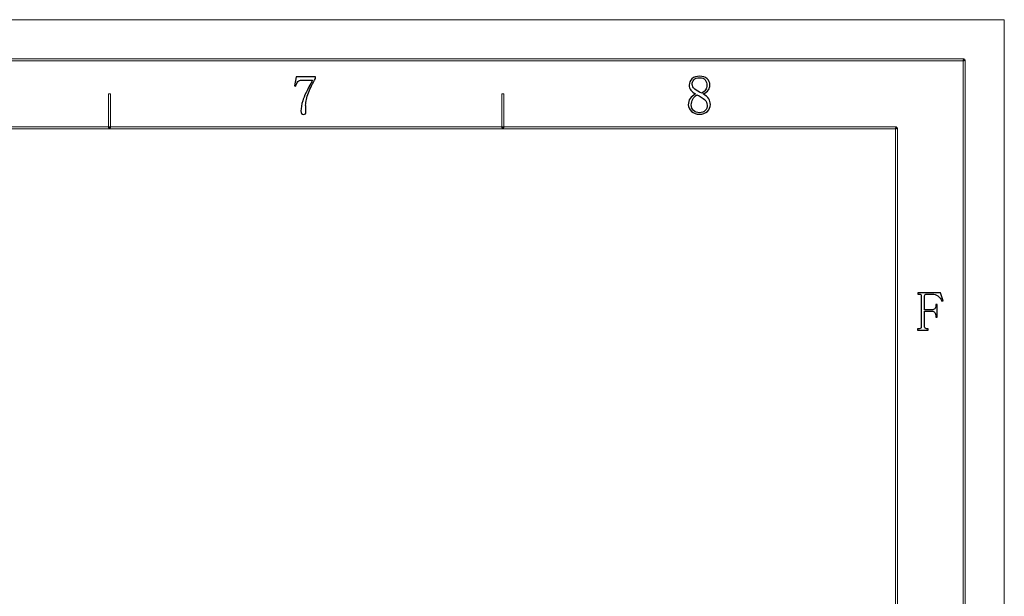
# Model space of a CAD drawing. Header units: millimetres. Extents: x -415 to 5, y -292 to 5.
# Tile 72 of 72: x -118 to 5, y -67 to 5. Entities that reach past the tile are written whole.
import ezdxf

# ---------------------------------------------------------------- set-up
doc = ezdxf.new("R2010")
doc.units = ezdxf.units.MM
doc.header["$MEASUREMENT"] = 0
doc.layers.add('layer 1', color=7, linetype='Continuous')

msp = doc.modelspace()

# ---------------------------------------------------------------- linework, layer by layer
at = {"layer": 'layer 1', "color": 7, "lineweight": 9}
for points in [[(-415.4364, 4.9484), (-415.4364, 4.9484), (4.8452, 4.9484), (4.8452, 4.9484)], [(-415.4364, 4.9484), (-415.4364, 4.9484), (4.8452, 4.9484), (4.8452, 4.9484)], [(-415.4364, 4.9484), (-415.4364, 4.9484), (4.8452, 4.9484), (4.8452, 4.9484)], [(-415.4364, 4.9484), (-415.4364, 4.9484), (4.8452, 4.9484), (4.8452, 4.9484)], [(-415.4364, 4.9484), (-415.4364, 4.9484), (4.8452, 4.9484), (4.8452, 4.9484)], [(-415.4364, 4.9484), (-415.4364, 4.9484), (4.8452, 4.9484), (4.8452, 4.9484)], [(-415.4364, 4.9484), (-415.4364, 4.9484), (4.8452, 4.9484), (4.8452, 4.9484)], [(-415.4364, 4.9484), (-415.4364, 4.9484), (4.8452, 4.9484), (4.8452, 4.9484)], [(-415.4364, 4.9484), (-415.4364, 4.9484), (4.8452, 4.9484), (4.8452, 4.9484)], [(-415.4364, 4.9484), (-415.4364, 4.9484), (4.8452, 4.9484), (4.8452, 4.9484)], [(-415.4364, 4.9484), (-415.4364, 4.9484), (4.8452, 4.9484), (4.8452, 4.9484)], [(-415.4364, 4.9484), (-415.4364, 4.9484), (4.8452, 4.9484), (4.8452, 4.9484)], [(-415.4364, 4.9484), (-415.4364, 4.9484), (4.8452, 4.9484), (4.8452, 4.9484)], [(-415.4364, 4.9484), (-415.4364, 4.9484), (4.8452, 4.9484), (4.8452, 4.9484)], [(-415.4364, 4.9484), (-415.4364, 4.9484), (4.8452, 4.9484), (4.8452, 4.9484)], [(-415.4364, 4.9484), (-415.4364, 4.9484), (4.8452, 4.9484), (4.8452, 4.9484)], [(-415.4364, 4.9484), (-415.4364, 4.9484), (4.8452, 4.9484), (4.8452, 4.9484)], [(-415.4364, 4.9484), (-415.4364, 4.9484), (4.8452, 4.9484), (4.8452, 4.9484)], [(-415.4364, 4.9484), (-415.4364, 4.9484), (4.8452, 4.9484), (4.8452, 4.9484)], [(-415.4364, 4.9484), (-415.4364, 4.9484), (4.8452, 4.9484), (4.8452, 4.9484)], [(-415.4364, 4.9484), (-415.4364, 4.9484), (4.8452, 4.9484), (4.8452, 4.9484)], [(4.8452, -292.2202), (4.8452, -292.2202), (4.8452, 4.9484), (4.8452, 4.9484)], [(4.8452, -292.2202), (4.8452, -292.2202), (4.8452, 4.9484), (4.8452, 4.9484)], [(4.8452, -292.2202), (4.8452, -292.2202), (4.8452, 4.9484), (4.8452, 4.9484)], [(4.8452, -292.2202), (4.8452, -292.2202), (4.8452, 4.9484), (4.8452, 4.9484)], [(4.8452, -292.2202), (4.8452, -292.2202), (4.8452, 4.9484), (4.8452, 4.9484)], [(4.8452, -292.2202), (4.8452, -292.2202), (4.8452, 4.9484), (4.8452, 4.9484)], [(4.8452, -292.2202), (4.8452, -292.2202), (4.8452, 4.9484), (4.8452, 4.9484)], [(4.8452, -292.2202), (4.8452, -292.2202), (4.8452, 4.9484), (4.8452, 4.9484)], [(4.8452, -292.2202), (4.8452, -292.2202), (4.8452, 4.9484), (4.8452, 4.9484)], [(4.8452, -292.2202), (4.8452, -292.2202), (4.8452, 4.9484), (4.8452, 4.9484)], [(4.8452, -292.2202), (4.8452, -292.2202), (4.8452, 4.9484), (4.8452, 4.9484)], [(4.8452, -292.2202), (4.8452, -292.2202), (4.8452, 4.9484), (4.8452, 4.9484)], [(4.8452, -292.2202), (4.8452, -292.2202), (4.8452, 4.9484), (4.8452, 4.9484)], [(4.8452, -292.2202), (4.8452, -292.2202), (4.8452, 4.9484), (4.8452, 4.9484)], [(4.8452, -292.2202), (4.8452, -292.2202), (4.8452, 4.9484), (4.8452, 4.9484)], [(4.8452, -292.2202), (4.8452, -292.2202), (4.8452, 4.9484), (4.8452, 4.9484)], [(4.8452, -292.2202), (4.8452, -292.2202), (4.8452, 4.9484), (4.8452, 4.9484)], [(4.8452, -292.2202), (4.8452, -292.2202), (4.8452, 4.9484), (4.8452, 4.9484)], [(4.8452, -292.2202), (4.8452, -292.2202), (4.8452, 4.9484), (4.8452, 4.9484)], [(4.8452, -292.2202), (4.8452, -292.2202), (4.8452, 4.9484), (4.8452, 4.9484)], [(4.8452, -292.2202), (4.8452, -292.2202), (4.8452, 4.9484), (4.8452, 4.9484)]]:
    msp.add_open_spline(points, degree=3, dxfattribs=at)
at = {"layer": 'layer 1', "lineweight": 9}
msp.add_open_spline([(4.8452, 4.9484), (4.8452, 4.9484), (4.8452, 4.9484), (4.8452, 4.9484)], degree=3, dxfattribs=at)
msp.add_open_spline([(4.8452, 4.9484), (4.8452, 4.9484), (4.8452, 4.9484), (4.8452, 4.9484)], degree=3, dxfattribs=at)
at = {"layer": 'layer 1', "color": 7, "lineweight": 9}
for points in [[(-410.439, -0.1796), (-410.439, -0.1796), (-410.439, 0.0707), (-410.439, 0.0707), (-410.439, 0.0707), (-410.439, 0.0707), (-0.1522, 0.0707), (-0.1522, 0.0707), (-0.1522, 0.0707), (-0.1522, 0.0707), (-0.1522, -0.1796), (-0.1522, -0.1796), (-0.1522, -0.1796), (-0.1522, -0.1796), (-410.439, -0.1796), (-410.439, -0.1796)], [(-0.0273, -287.2174), (-0.0273, -287.2174), (-0.2772, -287.2174), (-0.2772, -287.2174), (-0.2772, -287.2174), (-0.2772, -287.2174), (-0.2772, -0.0545), (-0.2772, -0.0545), (-0.2772, -0.0545), (-0.2772, -0.0545), (-0.0273, -0.0545), (-0.0273, -0.0545), (-0.0273, -0.0545), (-0.0273, -0.0545), (-0.0273, -287.2174), (-0.0273, -287.2174)], [(-57.6848, -8.5593), (-57.6848, -8.5593), (-57.9347, -8.5593), (-57.9347, -8.5593), (-57.9347, -8.5593), (-57.9347, -8.5593), (-57.9347, -4.3069), (-57.9347, -4.3069), (-57.9347, -4.3069), (-57.9347, -4.3069), (-57.6848, -4.3069), (-57.6848, -4.3069), (-57.6848, -4.3069), (-57.6848, -4.3069), (-57.6848, -8.5593), (-57.6848, -8.5593)], [(-401.9434, -8.6844), (-401.9434, -8.6844), (-401.9434, -8.4342), (-401.9434, -8.4342), (-401.9434, -8.4342), (-401.9434, -8.4342), (-8.6478, -8.4342), (-8.6478, -8.4342), (-8.6478, -8.4342), (-8.6478, -8.4342), (-8.6478, -8.6844), (-8.6478, -8.6844), (-8.6478, -8.6844), (-8.6478, -8.6844), (-401.9434, -8.6844), (-401.9434, -8.6844)], [(-8.5228, -278.7126), (-8.5228, -278.7126), (-8.7728, -278.7126), (-8.7728, -278.7126), (-8.7728, -278.7126), (-8.7728, -278.7126), (-8.7728, -8.5593), (-8.7728, -8.5593), (-8.7728, -8.5593), (-8.7728, -8.5593), (-8.5228, -8.5593), (-8.5228, -8.5593), (-8.5228, -8.5593), (-8.5228, -8.5593), (-8.5228, -278.7126), (-8.5228, -278.7126)]]:
    msp.add_open_spline(points, degree=3, knots=[0, 0, 0, 0, 0.2, 0.2, 0.2, 0.2, 0.4, 0.4, 0.4, 0.4, 0.6, 0.6, 0.6, 0.6, 1, 1, 1, 1], dxfattribs=at)
at = {"layer": 'layer 1', "color": 7}
for points, knots in [([(-81.219, -2.3865), (-81.5984, -3.0015), (-81.9014, -3.6036), (-82.127, -4.1919), (-82.127, -4.1919), (-82.3526, -4.7802), (-82.466, -5.2909), (-82.466, -5.7251), (-82.466, -5.7251), (-82.466, -5.7981), (-82.4614, -5.9011), (-82.4521, -6.0378), (-82.4521, -6.0378), (-82.444, -6.1732), (-82.4394, -6.3307), (-82.4394, -6.5126), (-82.4394, -6.5126), (-82.4394, -6.6573), (-82.4614, -6.7569), (-82.5064, -6.8114), (-82.5064, -6.8114), (-82.5516, -6.8646), (-82.6291, -6.8924), (-82.7366, -6.8924), (-82.7366, -6.8924), (-82.828, -6.8924), (-82.9044, -6.8611), (-82.968, -6.7974), (-82.968, -6.7974), (-83.0305, -6.7338), (-83.0628, -6.6202), (-83.0628, -6.4582), (-83.0628, -6.4582), (-83.0628, -6.1142), (-82.9854, -5.6892), (-82.8327, -5.182), (-82.8327, -5.182), (-82.6788, -4.6759), (-82.267, -3.8167), (-81.5984, -2.6042), (-81.5984, -2.6042), (-81.5984, -2.6042), (-82.9541, -2.6042), (-82.9541, -2.6042), (-82.9541, -2.6042), (-83.1531, -2.6042), (-83.3116, -2.6668), (-83.4284, -2.7941), (-83.4284, -2.7941), (-83.5464, -2.9204), (-83.632, -3.1103), (-83.6864, -3.3639), (-83.6864, -3.3639), (-83.6864, -3.3639), (-83.8483, -3.3373), (-83.8483, -3.3373), (-83.8483, -3.3373), (-83.8483, -3.3373), (-83.6586, -2.1966), (-83.6586, -2.1966), (-83.6586, -2.1966), (-83.6586, -2.1966), (-81.219, -2.1966), (-81.219, -2.1966), (-81.219, -2.1966), (-81.219, -2.1966), (-81.219, -2.3865), (-81.219, -2.3865)], [0, 0, 0, 0, 0.05555556, 0.05555556, 0.05555556, 0.05555556, 0.11111111, 0.11111111, 0.11111111, 0.11111111, 0.16666667, 0.16666667, 0.16666667, 0.16666667, 0.22222222, 0.22222222, 0.22222222, 0.22222222, 0.27777778, 0.27777778, 0.27777778, 0.27777778, 0.33333333, 0.33333333, 0.33333333, 0.33333333, 0.38888889, 0.38888889, 0.38888889, 0.38888889, 0.44444444, 0.44444444, 0.44444444, 0.44444444, 0.5, 0.5, 0.5, 0.5, 0.55555556, 0.55555556, 0.55555556, 0.55555556, 0.61111111, 0.61111111, 0.61111111, 0.61111111, 0.66666667, 0.66666667, 0.66666667, 0.66666667, 0.72222222, 0.72222222, 0.72222222, 0.72222222, 0.77777778, 0.77777778, 0.77777778, 0.77777778, 0.83333333, 0.83333333, 0.83333333, 0.83333333, 0.88888889, 0.88888889, 0.88888889, 0.88888889, 1, 1, 1, 1]), ([(-31.8829, -5.6422), (-31.8829, -5.9862), (-32.009, -6.2757), (-32.2623, -6.5107), (-32.2623, -6.5107), (-32.5157, -6.7459), (-32.85, -6.8639), (-33.2652, -6.8639), (-33.2652, -6.8639), (-33.6447, -6.8639), (-33.9709, -6.7459), (-34.2415, -6.5107), (-34.2415, -6.5107), (-34.5122, -6.2757), (-34.6487, -6.0047), (-34.6487, -5.6966), (-34.6487, -5.6966), (-34.6487, -5.3886), (-34.5713, -5.1269), (-34.4174, -4.9092), (-34.4174, -4.9092), (-34.2647, -4.6926), (-34.0426, -4.5027), (-33.7534, -4.3394), (-33.7534, -4.3394), (-34.0068, -4.2133), (-34.2011, -4.0546), (-34.3364, -3.8647), (-34.3364, -3.8647), (-34.4718, -3.6748), (-34.54, -3.4616), (-34.54, -3.2266), (-34.54, -3.2266), (-34.54, -2.9197), (-34.422, -2.6569), (-34.1872, -2.4403), (-34.1872, -2.4403), (-33.9524, -2.2226), (-33.6273, -2.1137), (-33.2109, -2.1137), (-33.2109, -2.1137), (-32.8315, -2.1137), (-32.525, -2.2226), (-32.2901, -2.4403), (-32.2901, -2.4403), (-32.0541, -2.6569), (-31.9373, -2.9197), (-31.9373, -3.2266), (-31.9373, -3.2266), (-31.9373, -3.4443), (-32.0044, -3.6482), (-32.1409, -3.8381), (-32.1409, -3.8381), (-32.2762, -4.028), (-32.4879, -4.1947), (-32.7771, -4.3394), (-32.7771, -4.3394), (-32.4706, -4.5201), (-32.2439, -4.7193), (-32.0992, -4.937), (-32.0992, -4.937), (-31.9547, -5.1535), (-31.8829, -5.3886), (-31.8829, -5.6422)], [0, 0, 0, 0, 0.05882353, 0.05882353, 0.05882353, 0.05882353, 0.11764706, 0.11764706, 0.11764706, 0.11764706, 0.17647059, 0.17647059, 0.17647059, 0.17647059, 0.23529412, 0.23529412, 0.23529412, 0.23529412, 0.29411765, 0.29411765, 0.29411765, 0.29411765, 0.35294118, 0.35294118, 0.35294118, 0.35294118, 0.41176471, 0.41176471, 0.41176471, 0.41176471, 0.47058824, 0.47058824, 0.47058824, 0.47058824, 0.52941176, 0.52941176, 0.52941176, 0.52941176, 0.58823529, 0.58823529, 0.58823529, 0.58823529, 0.64705882, 0.64705882, 0.64705882, 0.64705882, 0.70588235, 0.70588235, 0.70588235, 0.70588235, 0.76470588, 0.76470588, 0.76470588, 0.76470588, 0.82352941, 0.82352941, 0.82352941, 0.82352941, 0.88235294, 0.88235294, 0.88235294, 0.88235294, 1, 1, 1, 1]), ([(-32.3167, -3.2544), (-32.3167, -3.0008), (-32.3884, -2.7795), (-32.533, -2.5885), (-32.533, -2.5885), (-32.6775, -2.3986), (-32.9043, -2.3037), (-33.2109, -2.3037), (-33.2109, -2.3037), (-33.5544, -2.3037), (-33.7985, -2.394), (-33.943, -2.5757), (-33.943, -2.5757), (-34.0877, -2.7564), (-34.1606, -2.9463), (-34.1606, -3.1455), (-34.1606, -3.1455), (-34.1606, -3.3447), (-34.0564, -3.5393), (-33.8482, -3.7292), (-33.8482, -3.7292), (-33.6413, -3.919), (-33.3473, -4.0858), (-32.9668, -4.2306), (-32.9668, -4.2306), (-32.7505, -4.1229), (-32.5874, -3.9863), (-32.4798, -3.8241), (-32.4798, -3.8241), (-32.371, -3.6609), (-32.3167, -3.4709), (-32.3167, -3.2544)], [0, 0, 0, 0, 0.11111111, 0.11111111, 0.11111111, 0.11111111, 0.22222222, 0.22222222, 0.22222222, 0.22222222, 0.33333333, 0.33333333, 0.33333333, 0.33333333, 0.44444444, 0.44444444, 0.44444444, 0.44444444, 0.55555556, 0.55555556, 0.55555556, 0.55555556, 0.66666667, 0.66666667, 0.66666667, 0.66666667, 0.77777778, 0.77777778, 0.77777778, 0.77777778, 1, 1, 1, 1]), ([(-34.2681, -5.6966), (-34.2681, -5.9862), (-34.1733, -6.2212), (-33.9836, -6.4019), (-33.9836, -6.4019), (-33.7939, -6.5837), (-33.5544, -6.674), (-33.2652, -6.674), (-33.2652, -6.674), (-32.9216, -6.674), (-32.6741, -6.5837), (-32.5202, -6.4019), (-32.5202, -6.4019), (-32.3664, -6.2212), (-32.2901, -5.9954), (-32.2901, -5.7233), (-32.2901, -5.7233), (-32.2901, -5.4882), (-32.3976, -5.2624), (-32.6151, -5.0458), (-32.6151, -5.0458), (-32.8315, -4.8281), (-33.1576, -4.629), (-33.5914, -4.4483), (-33.5914, -4.4483), (-33.8077, -4.5931), (-33.9755, -4.7737), (-34.0924, -4.9914), (-34.0924, -4.9914), (-34.2103, -5.208), (-34.2681, -5.443), (-34.2681, -5.6966)], [0, 0, 0, 0, 0.11111111, 0.11111111, 0.11111111, 0.11111111, 0.22222222, 0.22222222, 0.22222222, 0.22222222, 0.33333333, 0.33333333, 0.33333333, 0.33333333, 0.44444444, 0.44444444, 0.44444444, 0.44444444, 0.55555556, 0.55555556, 0.55555556, 0.55555556, 0.66666667, 0.66666667, 0.66666667, 0.66666667, 0.77777778, 0.77777778, 0.77777778, 0.77777778, 1, 1, 1, 1])]:
    msp.add_open_spline(points, degree=3, knots=knots, dxfattribs=at)
at = {"layer": 'layer 1', "lineweight": 9}
msp.add_open_spline([(-106.8467, -8.5593), (-106.8467, -8.5593), (-107.0966, -8.5593), (-107.0966, -8.5593), (-107.0966, -8.5593), (-107.0966, -8.5593), (-107.0966, -4.3069), (-107.0966, -4.3069), (-107.0966, -4.3069), (-107.0966, -4.3069), (-106.8467, -4.3069), (-106.8467, -4.3069), (-106.8467, -4.3069), (-106.8467, -4.3069), (-106.8467, -8.5593), (-106.8467, -8.5593)], degree=3, knots=[0, 0, 0, 0, 0.2, 0.2, 0.2, 0.2, 0.4, 0.4, 0.4, 0.4, 0.6, 0.6, 0.6, 0.6, 1, 1, 1, 1], dxfattribs=at)
at = {"layer": 'layer 1'}
msp.add_open_spline([(-4.6846, -33.6755), (-4.6846, -33.6755), (-4.6846, -33.8388), (-4.6846, -33.8388), (-4.6846, -33.8388), (-4.6846, -33.8388), (-5.986, -33.8388), (-5.986, -33.8388), (-5.986, -33.8388), (-5.986, -33.8388), (-5.986, -33.6755), (-5.986, -33.6755), (-5.986, -33.6755), (-5.986, -33.6755), (-5.7963, -33.6755), (-5.7963, -33.6755), (-5.7963, -33.6755), (-5.706, -33.6755), (-5.6424, -33.6582), (-5.6066, -33.6211), (-5.6066, -33.6211), (-5.5696, -33.5852), (-5.5523, -33.5308), (-5.5523, -33.459), (-5.5523, -33.459), (-5.5523, -33.459), (-5.5523, -29.5773), (-5.5523, -29.5773), (-5.5523, -29.5773), (-5.5523, -29.5055), (-5.5696, -29.451), (-5.6066, -29.4152), (-5.6066, -29.4152), (-5.6424, -29.3781), (-5.706, -29.3607), (-5.7963, -29.3607), (-5.7963, -29.3607), (-5.7963, -29.3607), (-5.9583, -29.3607), (-5.9583, -29.3607), (-5.9583, -29.3607), (-5.9583, -29.3607), (-5.9583, -29.1975), (-5.9583, -29.1975), (-5.9583, -29.1975), (-5.9583, -29.1975), (-3.1392, -29.1975), (-3.1392, -29.1975), (-3.1392, -29.1975), (-3.1392, -29.1975), (-2.8142, -30.1748), (-2.8142, -30.1748), (-2.8142, -30.1748), (-2.8142, -30.1748), (-2.9495, -30.2293), (-2.9495, -30.2293), (-2.9495, -30.2293), (-3.0941, -29.9397), (-3.2653, -29.722), (-3.4643, -29.5773), (-3.4643, -29.5773), (-3.6632, -29.4325), (-3.8795, -29.3607), (-4.1155, -29.3607), (-4.1155, -29.3607), (-4.1155, -29.3607), (-4.8744, -29.3607), (-4.8744, -29.3607), (-4.8744, -29.3607), (-4.9461, -29.3607), (-5.0051, -29.3781), (-5.0501, -29.4152), (-5.0501, -29.4152), (-5.0954, -29.451), (-5.1184, -29.5055), (-5.1184, -29.5773), (-5.1184, -29.5773), (-5.1184, -29.5773), (-5.1184, -31.3143), (-5.1184, -31.3143), (-5.1184, -31.3143), (-5.1184, -31.3143), (-4.2231, -31.3143), (-4.2231, -31.3143), (-4.2231, -31.3143), (-4.0427, -31.3143), (-3.9119, -31.2738), (-3.831, -31.1927), (-3.831, -31.1927), (-3.7488, -31.1117), (-3.7084, -30.9796), (-3.7084, -30.799), (-3.7084, -30.799), (-3.7084, -30.799), (-3.7084, -30.6635), (-3.7084, -30.6635), (-3.7084, -30.6635), (-3.7084, -30.6635), (-3.5453, -30.6635), (-3.5453, -30.6635), (-3.5453, -30.6635), (-3.5453, -30.6635), (-3.5453, -32.2373), (-3.5453, -32.2373), (-3.5453, -32.2373), (-3.5453, -32.2373), (-3.7084, -32.2373), (-3.7084, -32.2373), (-3.7084, -32.2373), (-3.7084, -32.2373), (-3.7084, -32.1284), (-3.7084, -32.1284), (-3.7084, -32.1284), (-3.7084, -31.9119), (-3.7488, -31.7486), (-3.831, -31.6409), (-3.831, -31.6409), (-3.9119, -31.532), (-4.0427, -31.4776), (-4.2231, -31.4776), (-4.2231, -31.4776), (-4.2231, -31.4776), (-5.1184, -31.4776), (-5.1184, -31.4776), (-5.1184, -31.4776), (-5.1184, -31.4776), (-5.1184, -33.459), (-5.1184, -33.459), (-5.1184, -33.459), (-5.1184, -33.5308), (-5.0954, -33.5852), (-5.0501, -33.6211), (-5.0501, -33.6211), (-5.0051, -33.6582), (-4.9461, -33.6755), (-4.8744, -33.6755), (-4.8744, -33.6755), (-4.8744, -33.6755), (-4.6846, -33.6755), (-4.6846, -33.6755)], degree=3, knots=[0, 0, 0, 0, 0.02777778, 0.02777778, 0.02777778, 0.02777778, 0.05555556, 0.05555556, 0.05555556, 0.05555556, 0.08333333, 0.08333333, 0.08333333, 0.08333333, 0.11111111, 0.11111111, 0.11111111, 0.11111111, 0.13888889, 0.13888889, 0.13888889, 0.13888889, 0.16666667, 0.16666667, 0.16666667, 0.16666667, 0.19444444, 0.19444444, 0.19444444, 0.19444444, 0.22222222, 0.22222222, 0.22222222, 0.22222222, 0.25, 0.25, 0.25, 0.25, 0.27777778, 0.27777778, 0.27777778, 0.27777778, 0.30555556, 0.30555556, 0.30555556, 0.30555556, 0.33333333, 0.33333333, 0.33333333, 0.33333333, 0.36111111, 0.36111111, 0.36111111, 0.36111111, 0.38888889, 0.38888889, 0.38888889, 0.38888889, 0.41666667, 0.41666667, 0.41666667, 0.41666667, 0.44444444, 0.44444444, 0.44444444, 0.44444444, 0.47222222, 0.47222222, 0.47222222, 0.47222222, 0.5, 0.5, 0.5, 0.5, 0.52777778, 0.52777778, 0.52777778, 0.52777778, 0.55555556, 0.55555556, 0.55555556, 0.55555556, 0.58333333, 0.58333333, 0.58333333, 0.58333333, 0.61111111, 0.61111111, 0.61111111, 0.61111111, 0.63888889, 0.63888889, 0.63888889, 0.63888889, 0.66666667, 0.66666667, 0.66666667, 0.66666667, 0.69444444, 0.69444444, 0.69444444, 0.69444444, 0.72222222, 0.72222222, 0.72222222, 0.72222222, 0.75, 0.75, 0.75, 0.75, 0.77777778, 0.77777778, 0.77777778, 0.77777778, 0.80555556, 0.80555556, 0.80555556, 0.80555556, 0.83333333, 0.83333333, 0.83333333, 0.83333333, 0.86111111, 0.86111111, 0.86111111, 0.86111111, 0.88888889, 0.88888889, 0.88888889, 0.88888889, 0.91666667, 0.91666667, 0.91666667, 0.91666667, 0.94444444, 0.94444444, 0.94444444, 0.94444444, 1, 1, 1, 1], dxfattribs=at)

doc.saveas('drawing.dxf')
